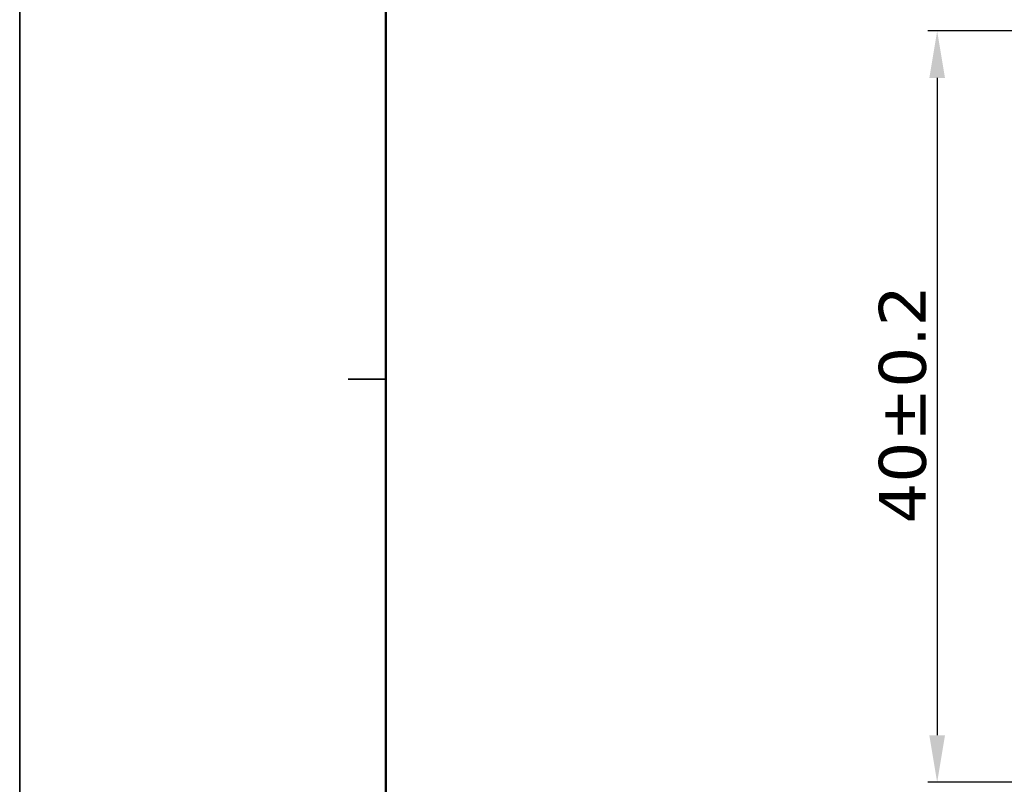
# Model space of a CAD drawing. Header units: millimetres. Extents: x 0 to 420, y 0 to 296.
# Tile 7 of 16: x 0 to 53, y 172 to 213. Entities that reach past the tile are written whole.
import ezdxf

# ---------------------------------------------------------------- set-up
doc = ezdxf.new("R2010")
doc.units = ezdxf.units.MM
doc.layers.get('0').update_dxf_attribs({"lineweight": 25})
doc.layers.add('Dimensions(ISO)', color=7, linetype='Continuous', lineweight=25)
doc.layers.add('Sketch Geometry(ISO)', color=7, linetype='Continuous', lineweight=50)
doc.styles.add('Philips-dimensions', font='verdana.ttf')
doc.dimstyles.new('Philips-Oss', dxfattribs={"dimtxt": 2.5, "dimasz": 2.5, "dimexe": 0.5, "dimexo": 0, "dimgap": 0.5, "dimtad": 1, "dimtoh": 1, "dimrnd": 1e-08, "dimdsep": 46, "dimtxsty": 'Philips-dimensions', "dimcen": 0.09, "dimdle": 10, "dimclrd": 7, "dimclre": 7, "dimclrt": 7, "dimazin": 2, "dimtfac": 1, "dimtmove": 0, "dimatfit": 3, "dimfxl": 1, "dimtolj": 1, "dimlwd": 25, "dimlwe": 25, "dimarcsym": 0})

# ---------------------------------------------------------------- blocks, each defined once
blk = doc.blocks.new('Borders A3')
at = {"layer": 'Sketch Geometry(ISO)', "color": 7, "linetype": 'Continuous', "lineweight": 35}
for p, q in [((0.5, 296.5), (0.5, 0.5)), ((18, 194), (20, 194))]:
    blk.add_line(p, q, dxfattribs=at)
at = {"layer": 'Sketch Geometry(ISO)', "color": 1, "linetype": 'Continuous', "lineweight": 50, "true_color": 0xff0000}
blk.add_line((20, 287), (20, 10), dxfattribs=at)
blk = doc.blocks.new('*D21')
at = {"layer": 'Defpoints', "color": 0, "linetype": 'Continuous', "transparency": 16777216}
for p in [(84.596, 212.545), (49.364, 172.545), (80.596, 172.545)]:
    blk.add_point(p, dxfattribs=at)
at = {"layer": 'Dimensions(ISO)', "color": 7, "linetype": 'Continuous', "lineweight": 25, "transparency": 16777216}
for p, q in [((84.596, 212.545), (48.864, 212.545)), ((49.364, 210.045), (49.364, 175.045)), ((80.596, 172.545), (48.864, 172.545))]:
    blk.add_line(p, q, dxfattribs=at)
at = {"layer": 'Dimensions(ISO)', "color": 7, "linetype": 'Continuous', "transparency": 16777216}
for points in [[(48.947, 210.045), (49.781, 210.045), (49.364, 212.545)], [(48.947, 175.045), (49.781, 175.045), (49.364, 172.545)]]:
    blk.add_solid(points, dxfattribs=at)
at = {"layer": 'Dimensions(ISO)', "color": 7, "linetype": 'Continuous', "lineweight": 25, "transparency": 16777216, "insert": (46.26, 186.317), "char_height": 2.5, "attachment_point": 1, "rotation": 90, "style": 'Philips-dimensions'}
blk.add_mtext('\\A1;40±0.2', dxfattribs=at)

msp = doc.modelspace()

# ---------------------------------------------------------------- block references
msp.add_blockref('Borders A3', (0, 0))

# ---------------------------------------------------------------- dimensions: what is measured, and where the dimension line sits
at = {"layer": 'Dimensions(ISO)', "color": 7, "linetype": 'Continuous', "lineweight": 25}
dim = msp.add_linear_dim(base=(49.364, 172.545), p1=(84.596, 212.545), p2=(80.596, 172.545), angle=90, dimstyle='Philips-Oss', override={"dimgap": 0.5, "dimtoh": 0, "dimdec": 2, "dimtol": 1, "dimlim": 0, "dimtp": 0.2, "dimtm": 0.2, "dimtdec": 2, "dimtofl": 0, "dimatfit": 1}, dxfattribs=at)
dim.commit()
dim.dimension.update_dxf_attribs({"geometry": '*D21', "text_midpoint": (49.364, 192.545), "dimtype": 160})

doc.saveas('drawing.dxf')
